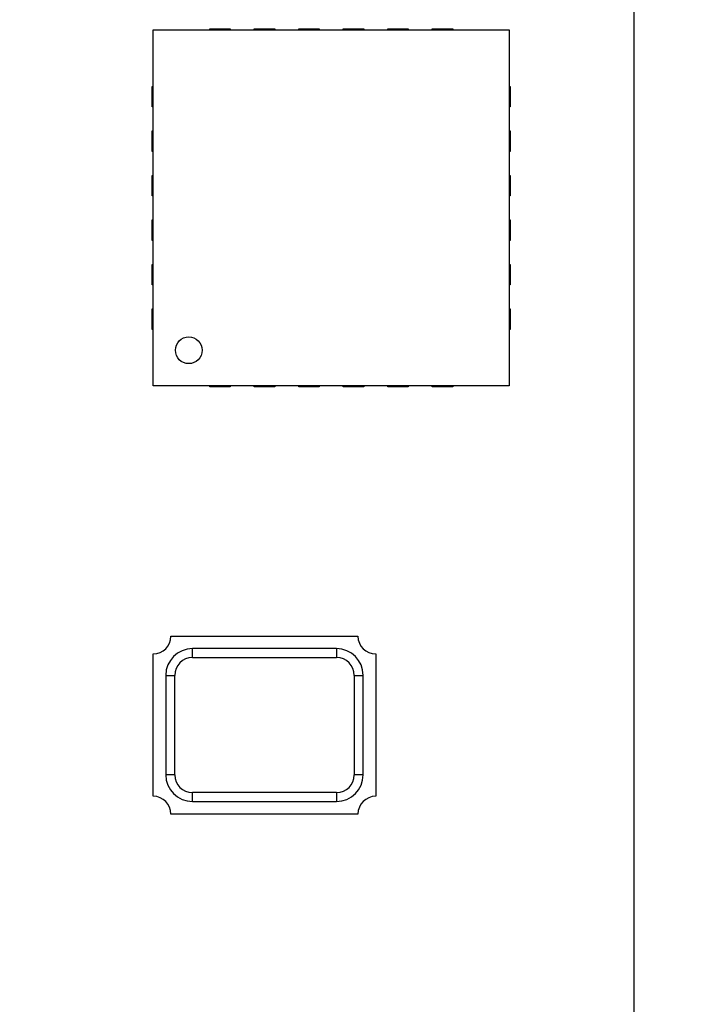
# Model space of a CAD drawing. Header units: inches. Extents: x -39 to 331, y -154 to 45.
# Tile 10 of 120: x 44.12 to 51.59, y -86.72 to -75.66. Entities that reach past the tile are written whole.
import ezdxf

# ---------------------------------------------------------------- set-up
doc = ezdxf.new("R2010")
doc.units = ezdxf.units.IN
doc.header["$LTSCALE"] = 1.21
doc.header["$MEASUREMENT"] = 0
doc.header["$PDMODE"] = 3
doc.header["$PDSIZE"] = 0.3125
doc.layers.get('0').update_dxf_attribs({"linetype": 'CONTINUOUS'})
doc.layers.get('Defpoints').update_dxf_attribs({"linetype": 'CONTINUOUS'})
doc.layers.add('DIM', color=3, linetype='CONTINUOUS')
doc.styles.get("Standard").update_dxf_attribs({"font": 'txt', "width": 0.8})
doc.dimstyles.get("Standard").update_dxf_attribs({"dimtxt": 0.15625, "dimasz": 0.1875, "dimexe": 0.125, "dimexo": 0.0625, "dimgap": 0.09, "dimtad": 0, "dimtih": 1, "dimtoh": 1, "dimzin": 4, "dimdsep": 46, "dimtxsty": 'Standard', "dimblk": '_FILLED', "dimblk1": '_FILLED', "dimblk2": '_FILLED', "dimcen": 0.09, "dimazin": 1, "dimtp": 0.01, "dimtm": 0.01, "dimtfac": 1, "dimtofl": 0, "dimtmove": 0, "dimatfit": 3, "dimldrblk": '_FILLED', "dimfxl": 1, "dimtolj": 1, "dimtzin": 4, "dimarcsym": 0})

# ---------------------------------------------------------------- blocks, each defined once
blk = doc.blocks.new('_FILLED')
at = {"color": 0, "linetype": 'ByBlock'}
blk.add_solid([(0, 0), (-1, 0.1667), (-1, -0.1667)], dxfattribs=at)
blk = doc.blocks.new('*D11')
at = {"layer": 'Defpoints', "color": 0}
for p in [(51.011, -70.734), (92.059, -70.733), (92.059, -99.906)]:
    blk.add_point(p, dxfattribs=at)
at = {"layer": 'DIM', "color": 0, "lineweight": -2}
for p, q in [((51.011, -70.797), (51.011, -100.031)), ((92.059, -70.796), (92.059, -100.031)), ((52.511, -99.906), (68.645, -99.906)), ((90.559, -99.906), (74.425, -99.906))]:
    blk.add_line(p, q, dxfattribs=at)
at = {"layer": 'DIM', "color": 0, "lineweight": -2, "xscale": 1.5, "yscale": 1.5, "zscale": 1.5, "rotation": 180}
blk.add_blockref('_FILLED', (51.011, -99.906), dxfattribs=at)
at = {"layer": 'DIM', "color": 0, "lineweight": -2, "xscale": 1.5, "yscale": 1.5, "zscale": 1.5}
blk.add_blockref('_FILLED', (92.059, -99.906), dxfattribs=at)
at = {"layer": 'DIM', "color": 0, "insert": (71.535, -99.906), "char_height": 2, "attachment_point": 5}
blk.add_mtext('\\A1;41.05', dxfattribs=at)
blk = doc.blocks.new('*D17')
at = {"layer": 'Defpoints', "color": 0}
for p in [(23.915, -70.732), (51.011, -70.732), (32.359, -90.033)]:
    blk.add_point(p, dxfattribs=at)
at = {"layer": 'DIM', "color": 0, "lineweight": -2}
for p, q in [((50.949, -70.732), (23.79, -70.732)), ((23.915, -72.232), (23.915, -77.493)), ((23.915, -88.533), (23.915, -83.273)), ((32.296, -90.033), (23.79, -90.033))]:
    blk.add_line(p, q, dxfattribs=at)
at = {"layer": 'DIM', "color": 0, "lineweight": -2, "xscale": 1.5, "yscale": 1.5, "zscale": 1.5}
for p, rotation in [((23.915, -70.732), 89.99999999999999), ((23.915, -90.033), 270)]:
    blk.add_blockref('_FILLED', p, dxfattribs=dict(at, rotation=rotation))
at = {"layer": 'DIM', "color": 0, "insert": (23.915, -80.383), "char_height": 2, "attachment_point": 5, "rotation": 90}
blk.add_mtext('\\A1;19.30', dxfattribs=at)

msp = doc.modelspace()

# ---------------------------------------------------------------- linework, layer by layer
at = {"color": 6, "linetype": 'Continuous'}
for p, q in [((45.614, -79.772), (45.614, -75.772)), ((45.614, -75.772), (49.614, -75.772)), ((46.249, -75.772), (46.249, -75.762)), ((46.249, -75.762), (46.479, -75.762)), ((46.479, -75.762), (46.479, -75.772)), ((46.749, -75.772), (46.749, -75.762)), ((46.749, -75.762), (46.979, -75.762)), ((46.979, -75.762), (46.979, -75.772)), ((47.249, -75.772), (47.249, -75.762)), ((47.249, -75.762), (47.479, -75.762)), ((47.479, -75.762), (47.479, -75.772)), ((47.749, -75.772), (47.749, -75.762)), ((47.749, -75.762), (47.979, -75.762)), ((47.979, -75.762), (47.979, -75.772)), ((48.249, -75.772), (48.249, -75.762)), ((48.249, -75.762), (48.479, -75.762)), ((48.479, -75.762), (48.479, -75.772)), ((48.749, -75.772), (48.749, -75.762)), ((48.749, -75.762), (48.979, -75.762)), ((48.979, -75.762), (48.979, -75.772)), ((49.614, -75.772), (49.614, -79.772)), ((45.604, -76.637), (45.604, -76.407)), ((45.604, -76.407), (45.614, -76.407)), ((49.614, -76.407), (49.624, -76.407)), ((49.624, -76.407), (49.624, -76.637)), ((45.614, -76.637), (45.604, -76.637)), ((49.624, -76.637), (49.614, -76.637)), ((45.604, -77.137), (45.604, -76.907)), ((45.604, -76.907), (45.614, -76.907)), ((49.614, -76.907), (49.624, -76.907)), ((49.624, -76.907), (49.624, -77.137)), ((45.614, -77.137), (45.604, -77.137)), ((49.624, -77.137), (49.614, -77.137)), ((45.604, -77.637), (45.604, -77.407)), ((45.604, -77.407), (45.614, -77.407)), ((49.614, -77.407), (49.624, -77.407)), ((49.624, -77.407), (49.624, -77.637)), ((45.614, -77.637), (45.604, -77.637)), ((49.624, -77.637), (49.614, -77.637)), ((45.604, -78.137), (45.604, -77.907)), ((45.604, -77.907), (45.614, -77.907)), ((49.614, -77.907), (49.624, -77.907)), ((49.624, -77.907), (49.624, -78.137)), ((45.614, -78.137), (45.604, -78.137)), ((49.624, -78.137), (49.614, -78.137)), ((45.604, -78.637), (45.604, -78.407)), ((45.604, -78.407), (45.614, -78.407)), ((49.614, -78.407), (49.624, -78.407)), ((49.624, -78.407), (49.624, -78.637)), ((45.614, -78.637), (45.604, -78.637)), ((49.624, -78.637), (49.614, -78.637)), ((45.604, -79.137), (45.604, -78.907)), ((45.604, -78.907), (45.614, -78.907)), ((49.614, -78.907), (49.624, -78.907)), ((49.624, -78.907), (49.624, -79.137)), ((45.614, -79.137), (45.604, -79.137)), ((49.624, -79.137), (49.614, -79.137)), ((49.614, -79.772), (45.614, -79.772)), ((46.249, -79.782), (46.249, -79.772)), ((46.479, -79.782), (46.249, -79.782)), ((46.479, -79.772), (46.479, -79.782)), ((46.749, -79.782), (46.749, -79.772)), ((46.979, -79.782), (46.749, -79.782)), ((46.979, -79.772), (46.979, -79.782)), ((47.249, -79.782), (47.249, -79.772)), ((47.479, -79.782), (47.249, -79.782)), ((47.479, -79.772), (47.479, -79.782)), ((47.749, -79.782), (47.749, -79.772)), ((47.979, -79.782), (47.749, -79.782)), ((47.979, -79.772), (47.979, -79.782)), ((48.249, -79.782), (48.249, -79.772)), ((48.479, -79.782), (48.249, -79.782)), ((48.479, -79.772), (48.479, -79.782)), ((48.749, -79.782), (48.749, -79.772)), ((48.979, -79.782), (48.749, -79.782)), ((48.979, -79.772), (48.979, -79.782)), ((45.814, -82.583), (47.914, -82.583)), ((46.056, -82.824), (46.056, -82.724)), ((47.673, -82.724), (46.056, -82.724)), ((47.673, -82.724), (47.673, -82.824)), ((45.614, -84.383), (45.614, -82.783)), ((46.056, -82.824), (47.673, -82.824)), ((48.114, -82.783), (48.114, -84.383)), ((45.756, -83.024), (45.756, -84.141)), ((45.756, -83.024), (45.856, -83.024)), ((45.856, -84.141), (45.856, -83.024)), ((47.873, -83.024), (47.873, -84.141)), ((47.873, -83.024), (47.973, -83.024)), ((47.973, -84.141), (47.973, -83.024)), ((45.856, -84.141), (45.756, -84.141)), ((47.973, -84.141), (47.873, -84.141)), ((46.056, -84.441), (46.056, -84.341)), ((47.673, -84.341), (46.056, -84.341)), ((47.673, -84.341), (47.673, -84.441)), ((46.056, -84.441), (47.673, -84.441)), ((47.914, -84.583), (45.814, -84.583))]:
    msp.add_line(p, q, dxfattribs=at)
msp.add_circle((46.014, -79.372), 0.15, dxfattribs=at)
for centre, radius, start, end in [((45.614, -82.583), 0.2, 270, 0), ((48.114, -82.583), 0.2, 180, 270), ((46.056, -83.024), 0.3, 90, 180), ((47.673, -83.024), 0.3, 0, 90), ((46.056, -83.024), 0.2, 90, 180), ((47.673, -83.024), 0.2, 0, 90), ((46.056, -84.141), 0.3, 180, 270), ((46.056, -84.141), 0.2, 180, 270), ((47.673, -84.141), 0.3, 270, 0), ((47.673, -84.141), 0.2, 270, 0), ((45.614, -84.583), 0.2, 0, 90), ((48.114, -84.583), 0.2, 90, 180)]:
    msp.add_arc(centre, radius, start, end, dxfattribs=at)

# ---------------------------------------------------------------- dimensions: what is measured, and where the dimension line sits
at = {"layer": 'DIM'}
dim = msp.add_linear_dim(base=(23.915, -70.732), p1=(32.359, -90.033), p2=(51.011, -70.732), angle=90, dimstyle='Standard', override={"dimtxt": 2, "dimasz": 1.5, "dimtih": 0, "dimtoh": 0, "dimzin": 0, "dimcen": 0.198, "dimadec": 0, "dimazin": 0, "dimtp": 0, "dimtm": 0, "dimtdec": 4, "dimtzin": 0}, dxfattribs=at)
dim.commit()
dim.dimension.update_dxf_attribs({"geometry": '*D17', "text_midpoint": (23.915, -80.383)})
dim = msp.add_linear_dim(base=(92.059, -99.906), p1=(51.011, -70.734), p2=(92.059, -70.733), dimstyle='Standard', override={"dimtxt": 2, "dimasz": 1.5, "dimtih": 0, "dimzin": 0, "dimcen": 0.198, "dimadec": 0, "dimazin": 0, "dimtp": 0, "dimtm": 0, "dimtdec": 4, "dimtzin": 0}, dxfattribs=at)
dim.commit()
dim.dimension.update_dxf_attribs({"geometry": '*D11', "text_midpoint": (71.535, -99.906)})

doc.saveas('drawing.dxf')
